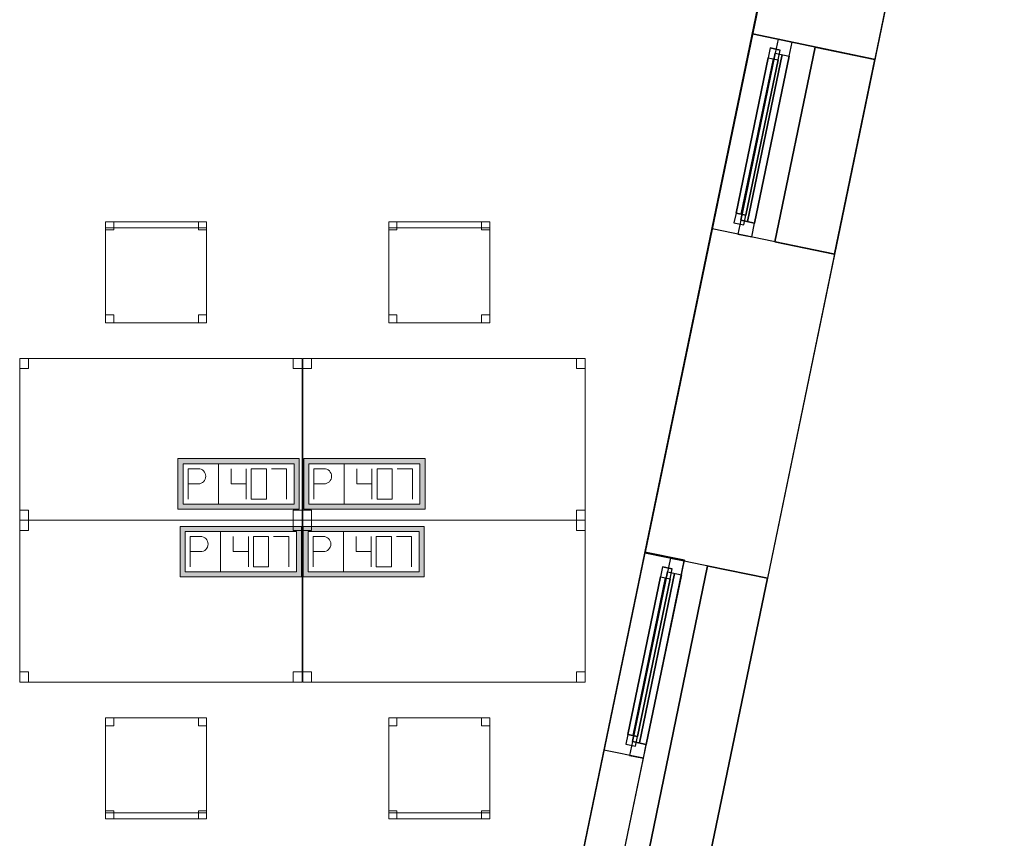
# Model space of a CAD drawing. Header units: metres. Extents: x 397.7 to 427.5, y 12.7 to 28.4.
# Tile 124 of 126: x 422.6 to 427.5, y 21.3 to 25.3. Entities that reach past the tile are written whole.
import ezdxf

# ---------------------------------------------------------------- set-up
doc = ezdxf.new("R2010")
doc.units = ezdxf.units.M
doc.layers.add('01_CARPINTERIA', color=5, linetype='Continuous', lineweight=25, true_color=0x0000ff)
doc.layers.add('01_SUELOS', color=7, linetype='Continuous', lineweight=25, true_color=0x007f00)
for name, color, linetype, lineweight in [('02_MOBILIARIO', 7, 'Continuous', 18), ('A-DETL-____-MBND', 7, 'Continuous', 18), ('A-GENM-____-OTLN', 7, 'Continuous', 18), ('A-WALL-____-MCUT', 7, 'Continuous', 25), ('A-WALL-____-OTLN', 7, 'Continuous', 25)]:
    doc.layers.add(name, color=color, linetype=linetype, lineweight=lineweight)

# ---------------------------------------------------------------- blocks, each defined once
blk = doc.blocks.new('Forma directa - LONDR55-XX_ZZ-ARQ-CAA-M3D-Londres55-151377-08_TEL_P5')
at = {"layer": '01_CARPINTERIA', "color": 161, "true_color": 0xaaaaff}
for p, q in [((0.1, 0.1), (0.05, 0.1)), ((0.05, 0.1), (0.05, 0.05)), ((0.1, 0.1), (0.05, 0.1)), ((0.05, 0.1), (0.05, 0.05)), ((0.1, 0.1), (0.8835, 0.1)), ((0.8835, 0.1), (0.1, 0.1)), ((0.1, 0.1), (0.1, 0.05)), ((0.1, 0.05), (0.1, 0.1)), ((0.1, 0.05), (0.1, 0.1)), ((0.1, 0.1), (0.1, 0.05)), ((0.9335, 0.1), (0.8835, 0.1)), ((0.8835, 0.1), (0.8835, 0.05)), ((0.9335, 0.1), (0.8835, 0.1)), ((0.8835, 0.1), (0.8835, 0.05)), ((0.8835, 0.1), (0.8835, 0.05)), ((0.8835, 0.1), (0.8835, 0.05)), ((0.9335, 0.05), (0.9335, 0.1)), ((0.9335, 0.1), (0.9335, 0.05)), ((0.07, 0.07), (0, 0.07)), ((0, 0.07), (0, 0)), ((0.07, 0.07), (0, 0.07)), ((0, 0.07), (0, 0)), ((0.05, 0.05), (0.1, 0.05)), ((0.05, 0.05), (0.1, 0.05)), ((0.07, 0), (0.07, 0.07)), ((0.07, 0.07), (0.07, 0)), ((0.07, 0.07), (0.9135, 0.07)), ((0.9135, 0.07), (0.07, 0.07)), ((0.07, 0.07), (0.07, 0)), ((0.07, 0), (0.07, 0.07)), ((0.8835, 0.075), (0.1, 0.075)), ((0.8835, 0.075), (0.1, 0.075)), ((0.1, 0.05), (0.8835, 0.05)), ((0.8835, 0.05), (0.1, 0.05)), ((0.8835, 0.05), (0.9335, 0.05)), ((0.8835, 0.05), (0.9335, 0.05)), ((0.9835, 0.07), (0.9135, 0.07)), ((0.9135, 0.07), (0.9135, 0)), ((0.9835, 0.07), (0.9135, 0.07)), ((0.9135, 0.07), (0.9135, 0)), ((0.9135, 0.07), (0.9135, 0)), ((0.9135, 0.07), (0.9135, 0)), ((0.9835, 0), (0.9835, 0.07)), ((0.9835, 0.07), (0.9835, 0)), ((0, 0), (0.07, 0)), ((0, 0), (0.07, 0)), ((0.9135, 0.035), (0.07, 0.035)), ((0.07, 0.035), (0.9135, 0.035)), ((0.07, 0), (0.9135, 0)), ((0.9135, 0), (0.07, 0)), ((0.9135, 0), (0.9835, 0)), ((0.9135, 0), (0.9835, 0))]:
    blk.add_line(p, q, dxfattribs=at)
blk = doc.blocks.new('Forma directa - Finestra P5-151378-08_TEL_P5')
at = {"xscale": 1.00000002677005, "yscale": 1.00000002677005, "zscale": 1.00000002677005}
blk.add_blockref('Forma directa - LONDR55-XX_ZZ-ARQ-CAA-M3D-Londres55-151377-08_TEL_P5', (0, 0), dxfattribs=at)
blk = doc.blocks.new('Family - Taula 140X80_P5-151430-08_TEL_P5')
at = {"layer": 'A-DETL-____-MBND', "color": 253, "true_color": 0xaaaaaa}
for p, q in [((0, 0.8001), (1.3973, 0.8001)), ((0, 0), (0, 0.8001)), ((1.3973, 0.8001), (0, 0.8001)), ((0, 0.8001), (0, 0)), ((0, 0.8001), (0.0437, 0.8001)), ((0, 0.7501), (0, 0.8001)), ((0.0437, 0.8001), (0, 0.8001)), ((0, 0.8001), (0, 0.7501)), ((0.0437, 0.8001), (0.0437, 0.7501)), ((0.0437, 0.7501), (0.0437, 0.8001)), ((1.3536, 0.8001), (1.3973, 0.8001)), ((1.3536, 0.7501), (1.3536, 0.8001)), ((1.3973, 0.8001), (1.3536, 0.8001)), ((1.3536, 0.8001), (1.3536, 0.7501)), ((1.3973, 0.8001), (1.3973, 0)), ((1.3973, 0), (1.3973, 0.8001)), ((1.3973, 0.8001), (1.3973, 0.7501)), ((1.3973, 0.7501), (1.3973, 0.8001)), ((0.0437, 0.7501), (0, 0.7501)), ((0, 0.7501), (0.0437, 0.7501)), ((1.3973, 0.7501), (1.3536, 0.7501)), ((1.3536, 0.7501), (1.3973, 0.7501)), ((0, 0.05), (0.0437, 0.05)), ((0, 0), (0, 0.05)), ((0.0437, 0.05), (0, 0.05)), ((0, 0.05), (0, 0)), ((0.0437, 0.05), (0.0437, 0)), ((0.0437, 0), (0.0437, 0.05)), ((1.3536, 0.05), (1.3973, 0.05)), ((1.3536, 0), (1.3536, 0.05)), ((1.3973, 0.05), (1.3536, 0.05)), ((1.3536, 0.05), (1.3536, 0)), ((1.3973, 0.05), (1.3973, 0)), ((1.3973, 0), (1.3973, 0.05)), ((0, 0), (1.3973, 0)), ((0.0437, 0), (0, 0)), ((0, 0), (0.0437, 0)), ((1.3973, 0), (1.3536, 0)), ((1.3536, 0), (1.3973, 0)), ((1.3973, 0), (0, 0))]:
    blk.add_line(p, q, dxfattribs=at)
blk = doc.blocks.new('Family - Façana sur-est P5-151440-08_TEL_P5')
at = {"layer": 'A-WALL-____-MCUT', "color": 253, "true_color": 0xaaaaaa}
for p, q in [((1.6373, 0.62), (0.0037, 0.62)), ((0.0037, 0.62), (0.0037, 0.4216)), ((1.6373, 0), (1.6373, 0.62)), ((2.6208, 0.62), (2.6208, 0)), ((3.1731, 0.62), (2.6208, 0.62)), ((3.1731, 0), (3.1731, 0.62)), ((4.1566, 0.62), (4.1566, 0)), ((5.6442, 0.62), (4.1566, 0.62)), ((5.7726, 0), (5.6442, 0.62)), ((0.0037, 0.4216), (0, 0.4216)), ((0, 0.4216), (0, 0)), ((0, 0), (1.6373, 0)), ((4.1566, 0), (5.7726, 0)), ((2.6208, 0), (3.1731, 0))]:
    blk.add_line(p, q, dxfattribs=at)
at = {"layer": 'A-WALL-____-OTLN', "color": 253, "true_color": 0xaaaaaa}
for p, q in [((5.6442, 0.62), (0.0037, 0.62)), ((0.0037, 0.62), (0.0037, 0.4216)), ((1.6373, 0), (1.6373, 0.62)), ((2.6208, 0.62), (1.6373, 0.62)), ((2.6208, 0), (2.6208, 0.62)), ((3.1731, 0), (3.1731, 0.62)), ((4.1566, 0.62), (3.1731, 0.62)), ((4.1566, 0), (4.1566, 0.62)), ((5.7726, 0), (5.6442, 0.62)), ((0, 0.4216), (0, 0)), ((0.0037, 0.4216), (0, 0.4216)), ((0, 0), (5.7726, 0)), ((1.6373, 0), (2.6208, 0)), ((3.1731, 0), (4.1566, 0))]:
    blk.add_line(p, q, dxfattribs=at)
at = {"layer": 'A-WALL-____-OTLN', "color": 253, "lineweight": 18, "true_color": 0xaaaaaa}
blk.add_line((0, 0), (5.7726, 0), dxfattribs=at)
blk = doc.blocks.new('Family - Vano finestra P5-151442-08_TEL_P5')
at = {"layer": 'A-GENM-____-OTLN', "color": 253, "true_color": 0xaaaaaa}
for p, q in [((426.2331, 25.2678), (426.0335, 24.3047)), ((426.0335, 24.3047), (426.2331, 25.2678)), ((426.8402, 25.142), (426.2331, 25.2678)), ((426.2331, 25.2678), (426.8402, 25.142)), ((426.6406, 24.1789), (426.8402, 25.142)), ((426.8402, 25.142), (426.6406, 24.1789)), ((426.0335, 24.3047), (426.6406, 24.1789)), ((426.0335, 24.3047), (426.6406, 24.1789))]:
    blk.add_line(p, q, dxfattribs=at)
blk = doc.blocks.new('Family - Acabats de façanes P5-151618-08_TEL_P5')
at = {"layer": '01_SUELOS', "color": 9, "true_color": 0xaad4aa}
for p, q in [((0, 0.0609), (0.199, 1.0241)), ((0.199, 1.0241), (0, 0.0609)), ((0.199, 1.0241), (0.4935, 0.9631)), ((0.4935, 0.9631), (0.199, 1.0241)), ((0.4935, 0.9631), (0.2942, 0)), ((0.2942, 0), (0.4935, 0.9631)), ((0.2942, 0), (0, 0.0609)), ((0, 0.0609), (0.2942, 0))]:
    blk.add_line(p, q, dxfattribs=at)
blk = doc.blocks.new('Family - Cadira d_Oficina_P5-151632-08_TEL_P5')
at = {"layer": 'A-DETL-____-MBND', "color": 253, "true_color": 0xaaaaaa}
for p, q in [((0, 0.47), (0, 0.5)), ((0, 0.5), (0.5, 0.5)), ((0, 0.5), (0, 0.47)), ((0.5, 0.5), (0, 0.5)), ((0, 0), (0, 0.5)), ((0, 0.5), (0.5, 0.5)), ((0.5, 0.5), (0, 0.5)), ((0, 0.5), (0, 0)), ((0, 0.46), (0, 0.5)), ((0, 0.5), (0.04, 0.5)), ((0, 0.5), (0, 0.46)), ((0.04, 0.5), (0, 0.5)), ((0.04, 0.5), (0.04, 0.46)), ((0.04, 0.46), (0.04, 0.5)), ((0.46, 0.46), (0.46, 0.5)), ((0.46, 0.5), (0.5, 0.5)), ((0.46, 0.5), (0.46, 0.46)), ((0.5, 0.5), (0.46, 0.5)), ((0.5, 0.5), (0.5, 0.47)), ((0.5, 0.47), (0.5, 0.5)), ((0.5, 0.5), (0.5, 0.46)), ((0.5, 0.46), (0.5, 0.5)), ((0.5, 0.5), (0.5, 0)), ((0.5, 0), (0.5, 0.5)), ((0.5, 0.47), (0, 0.47)), ((0, 0.47), (0.5, 0.47)), ((0.04, 0.46), (0, 0.46)), ((0, 0.46), (0.04, 0.46)), ((0.5, 0.46), (0.46, 0.46)), ((0.46, 0.46), (0.5, 0.46)), ((0, 0), (0, 0.04)), ((0, 0.04), (0.04, 0.04)), ((0, 0.04), (0, 0)), ((0.04, 0.04), (0, 0.04)), ((0.04, 0), (0, 0)), ((0, 0), (0.04, 0)), ((0.5, 0), (0, 0)), ((0.04, 0.04), (0.04, 0)), ((0.04, 0), (0.04, 0.04)), ((0.46, 0), (0.46, 0.04)), ((0.46, 0.04), (0.5, 0.04)), ((0.46, 0.04), (0.46, 0)), ((0.5, 0.04), (0.46, 0.04)), ((0.5, 0), (0.46, 0)), ((0.46, 0), (0.5, 0)), ((0.5, 0.04), (0.5, 0)), ((0.5, 0), (0.5, 0.04)), ((0, 0), (0.5, 0))]:
    blk.add_line(p, q, dxfattribs=at)
blk = doc.blocks.new('Family - Cadira d_Oficina_P5-151673-08_TEL_P5')
at = {"layer": 'A-DETL-____-MBND', "color": 253, "true_color": 0xaaaaaa}
for p, q in [((0, 0), (0, 0.5)), ((0, 0.5), (0.5, 0.5)), ((0, 0.5), (0, 0)), ((0.5, 0.5), (0, 0.5)), ((0, 0.5), (0.04, 0.5)), ((0, 0.46), (0, 0.5)), ((0.04, 0.5), (0, 0.5)), ((0, 0.5), (0, 0.46)), ((0.04, 0.5), (0.04, 0.46)), ((0.04, 0.46), (0.04, 0.5)), ((0.46, 0.5), (0.5, 0.5)), ((0.46, 0.46), (0.46, 0.5)), ((0.5, 0.5), (0.46, 0.5)), ((0.46, 0.5), (0.46, 0.46)), ((0.5, 0.5), (0.5, 0)), ((0.5, 0), (0.5, 0.5)), ((0.5, 0.5), (0.5, 0.46)), ((0.5, 0.46), (0.5, 0.5)), ((0.04, 0.46), (0, 0.46)), ((0, 0.46), (0.04, 0.46)), ((0.5, 0.46), (0.46, 0.46)), ((0.46, 0.46), (0.5, 0.46)), ((0, 0.04), (0.04, 0.04)), ((0, 0), (0, 0.04)), ((0.04, 0.04), (0, 0.04)), ((0, 0.04), (0, 0)), ((0, 0.03), (0.5, 0.03)), ((0, 0), (0, 0.03)), ((0.5, 0.03), (0, 0.03)), ((0, 0.03), (0, 0)), ((0.5, 0), (0, 0)), ((0, 0), (0.5, 0)), ((0.04, 0), (0, 0)), ((0, 0), (0.04, 0)), ((0.5, 0), (0, 0)), ((0.04, 0.04), (0.04, 0)), ((0.04, 0), (0.04, 0.04)), ((0.46, 0.04), (0.5, 0.04)), ((0.46, 0), (0.46, 0.04)), ((0.5, 0.04), (0.46, 0.04)), ((0.46, 0.04), (0.46, 0)), ((0.5, 0.04), (0.5, 0)), ((0.5, 0), (0.5, 0.04)), ((0.5, 0.03), (0.5, 0)), ((0.5, 0), (0.5, 0.03)), ((0, 0), (0.5, 0)), ((0.5, 0), (0.46, 0)), ((0.46, 0), (0.5, 0))]:
    blk.add_line(p, q, dxfattribs=at)
blk = doc.blocks.new('Family - Taula 140X80_P5-151714-08_TEL_P5')
at = {"layer": 'A-DETL-____-MBND', "color": 253, "true_color": 0xaaaaaa}
for p, q in [((0, 0.8001), (0.0437, 0.8001)), ((0, 0.7501), (0, 0.8001)), ((0.0437, 0.8001), (0, 0.8001)), ((0, 0.8001), (0, 0.7501)), ((0, 0.8001), (1.3973, 0.8001)), ((0, 0), (0, 0.8001)), ((1.3973, 0.8001), (0, 0.8001)), ((0, 0.8001), (0, 0)), ((0.0437, 0.8001), (0.0437, 0.7501)), ((0.0437, 0.7501), (0.0437, 0.8001)), ((1.3536, 0.8001), (1.3973, 0.8001)), ((1.3536, 0.7501), (1.3536, 0.8001)), ((1.3973, 0.8001), (1.3536, 0.8001)), ((1.3536, 0.8001), (1.3536, 0.7501)), ((1.3973, 0.8001), (1.3973, 0.7501)), ((1.3973, 0.7501), (1.3973, 0.8001)), ((1.3973, 0.8001), (1.3973, 0)), ((1.3973, 0), (1.3973, 0.8001)), ((0.0437, 0.7501), (0, 0.7501)), ((0, 0.7501), (0.0437, 0.7501)), ((1.3973, 0.7501), (1.3536, 0.7501)), ((1.3536, 0.7501), (1.3973, 0.7501)), ((0, 0.05), (0.0437, 0.05)), ((0, 0), (0, 0.05)), ((0.0437, 0.05), (0, 0.05)), ((0, 0.05), (0, 0)), ((0.0437, 0.05), (0.0437, 0)), ((0.0437, 0), (0.0437, 0.05)), ((1.3536, 0.05), (1.3973, 0.05)), ((1.3536, 0), (1.3536, 0.05)), ((1.3973, 0.05), (1.3536, 0.05)), ((1.3536, 0.05), (1.3536, 0)), ((1.3973, 0.05), (1.3973, 0)), ((1.3973, 0), (1.3973, 0.05)), ((0.0437, 0), (0, 0)), ((0, 0), (0.0437, 0)), ((0, 0), (1.3973, 0)), ((1.3973, 0), (1.3536, 0)), ((1.3536, 0), (1.3973, 0)), ((1.3973, 0), (0, 0))]:
    blk.add_line(p, q, dxfattribs=at)
blk = doc.blocks.new('Family - Paviment P5-151720-08_TEL_P5')
at = {"layer": '01_SUELOS', "color": 9, "true_color": 0xaad4aa}
for p, q in [((25.4182, 0), (28.518, 14.9576)), ((28.518, 14.9576), (25.4182, 0))]:
    blk.add_line(p, q, dxfattribs=at)
blk = doc.blocks.new('Family - Taula 140X80_P5-151731-08_TEL_P5')
at = {"layer": 'A-DETL-____-MBND', "color": 253, "true_color": 0xaaaaaa}
for p, q in [((0, 0.7501), (0, 0.8001)), ((0, 0.8001), (0.0437, 0.8001)), ((0.0437, 0.8001), (0, 0.8001)), ((0, 0.8001), (0, 0.7501)), ((0, 0), (0, 0.8001)), ((0, 0.8001), (1.3973, 0.8001)), ((1.3973, 0.8001), (0, 0.8001)), ((0, 0.8001), (0, 0)), ((0.0437, 0.8001), (0.0437, 0.7501)), ((0.0437, 0.7501), (0.0437, 0.8001)), ((1.3536, 0.7501), (1.3536, 0.8001)), ((1.3536, 0.8001), (1.3973, 0.8001)), ((1.3973, 0.8001), (1.3536, 0.8001)), ((1.3536, 0.8001), (1.3536, 0.7501)), ((1.3973, 0.8001), (1.3973, 0)), ((1.3973, 0), (1.3973, 0.8001)), ((1.3973, 0.8001), (1.3973, 0.7501)), ((1.3973, 0.7501), (1.3973, 0.8001)), ((0.0437, 0.7501), (0, 0.7501)), ((0, 0.7501), (0.0437, 0.7501)), ((1.3973, 0.7501), (1.3536, 0.7501)), ((1.3536, 0.7501), (1.3973, 0.7501)), ((0, 0), (0, 0.05)), ((0, 0.05), (0.0437, 0.05)), ((0.0437, 0.05), (0, 0.05)), ((0, 0.05), (0, 0)), ((0.0437, 0.05), (0.0437, 0)), ((0.0437, 0), (0.0437, 0.05)), ((1.3536, 0), (1.3536, 0.05)), ((1.3536, 0.05), (1.3973, 0.05)), ((1.3973, 0.05), (1.3536, 0.05)), ((1.3536, 0.05), (1.3536, 0)), ((1.3973, 0.05), (1.3973, 0)), ((1.3973, 0), (1.3973, 0.05)), ((1.3973, 0), (0, 0)), ((0, 0), (1.3973, 0)), ((0.0437, 0), (0, 0)), ((0, 0), (0.0437, 0)), ((1.3973, 0), (1.3536, 0)), ((1.3536, 0), (1.3973, 0))]:
    blk.add_line(p, q, dxfattribs=at)
blk = doc.blocks.new('Family - Cadira d_Oficina_P5-151760-08_TEL_P5')
at = {"layer": 'A-DETL-____-MBND', "color": 253, "true_color": 0xaaaaaa}
for p, q in [((0, 0.5), (0.04, 0.5)), ((0, 0.46), (0, 0.5)), ((0.04, 0.5), (0, 0.5)), ((0, 0.5), (0, 0.46)), ((0, 0), (0, 0.5)), ((0, 0.5), (0.5, 0.5)), ((0, 0.5), (0, 0)), ((0.5, 0.5), (0, 0.5)), ((0.04, 0.5), (0.04, 0.46)), ((0.04, 0.46), (0.04, 0.5)), ((0.46, 0.5), (0.5, 0.5)), ((0.46, 0.46), (0.46, 0.5)), ((0.5, 0.5), (0.46, 0.5)), ((0.46, 0.5), (0.46, 0.46)), ((0.5, 0.5), (0.5, 0)), ((0.5, 0), (0.5, 0.5)), ((0.5, 0.5), (0.5, 0.46)), ((0.5, 0.46), (0.5, 0.5)), ((0.04, 0.46), (0, 0.46)), ((0, 0.46), (0.04, 0.46)), ((0.5, 0.46), (0.46, 0.46)), ((0.46, 0.46), (0.5, 0.46)), ((0, 0.04), (0.04, 0.04)), ((0, 0), (0, 0.04)), ((0.04, 0.04), (0, 0.04)), ((0, 0.04), (0, 0)), ((0, 0.03), (0.5, 0.03)), ((0, 0), (0, 0.03)), ((0.5, 0.03), (0, 0.03)), ((0, 0.03), (0, 0)), ((0.04, 0), (0, 0)), ((0, 0), (0.04, 0)), ((0.5, 0), (0, 0)), ((0.5, 0), (0, 0)), ((0, 0), (0.5, 0)), ((0.04, 0.04), (0.04, 0)), ((0.04, 0), (0.04, 0.04)), ((0.46, 0.04), (0.5, 0.04)), ((0.46, 0), (0.46, 0.04)), ((0.5, 0.04), (0.46, 0.04)), ((0.46, 0.04), (0.46, 0)), ((0.5, 0.04), (0.5, 0)), ((0.5, 0), (0.5, 0.04)), ((0.5, 0.03), (0.5, 0)), ((0.5, 0), (0.5, 0.03)), ((0, 0), (0.5, 0)), ((0.5, 0), (0.46, 0)), ((0.46, 0), (0.5, 0))]:
    blk.add_line(p, q, dxfattribs=at)
blk = doc.blocks.new('Family - Cadira d_Oficina_P5-151802-08_TEL_P5')
at = {"layer": 'A-DETL-____-MBND', "color": 253, "true_color": 0xaaaaaa}
for p, q in [((0, 0), (0, 0.5)), ((0, 0.5), (0.5, 0.5)), ((0.5, 0.5), (0, 0.5)), ((0, 0.5), (0, 0)), ((0, 0.46), (0, 0.5)), ((0, 0.5), (0.04, 0.5)), ((0, 0.5), (0, 0.46)), ((0.04, 0.5), (0, 0.5)), ((0, 0.47), (0, 0.5)), ((0, 0.5), (0.5, 0.5)), ((0, 0.5), (0, 0.47)), ((0.5, 0.5), (0, 0.5)), ((0.04, 0.5), (0.04, 0.46)), ((0.04, 0.46), (0.04, 0.5)), ((0.46, 0.46), (0.46, 0.5)), ((0.46, 0.5), (0.5, 0.5)), ((0.46, 0.5), (0.46, 0.46)), ((0.5, 0.5), (0.46, 0.5)), ((0.5, 0.5), (0.5, 0)), ((0.5, 0), (0.5, 0.5)), ((0.5, 0.5), (0.5, 0.47)), ((0.5, 0.47), (0.5, 0.5)), ((0.5, 0.5), (0.5, 0.46)), ((0.5, 0.46), (0.5, 0.5)), ((0.5, 0.47), (0, 0.47)), ((0, 0.47), (0.5, 0.47)), ((0.04, 0.46), (0, 0.46)), ((0, 0.46), (0.04, 0.46)), ((0.5, 0.46), (0.46, 0.46)), ((0.46, 0.46), (0.5, 0.46)), ((0, 0), (0, 0.04)), ((0, 0.04), (0.04, 0.04)), ((0, 0.04), (0, 0)), ((0.04, 0.04), (0, 0.04)), ((0.5, 0), (0, 0)), ((0.04, 0), (0, 0)), ((0, 0), (0.04, 0)), ((0.04, 0.04), (0.04, 0)), ((0.04, 0), (0.04, 0.04)), ((0.46, 0), (0.46, 0.04)), ((0.46, 0.04), (0.5, 0.04)), ((0.46, 0.04), (0.46, 0)), ((0.5, 0.04), (0.46, 0.04)), ((0.5, 0), (0.46, 0)), ((0.46, 0), (0.5, 0)), ((0.5, 0.04), (0.5, 0)), ((0.5, 0), (0.5, 0.04)), ((0, 0), (0.5, 0))]:
    blk.add_line(p, q, dxfattribs=at)
blk = doc.blocks.new('Family - Taula 140X80_P5-151844-08_TEL_P5')
at = {"layer": 'A-DETL-____-MBND', "color": 253, "true_color": 0xaaaaaa}
for p, q in [((0, 0), (0, 0.8001)), ((0, 0.8001), (1.3973, 0.8001)), ((1.3973, 0.8001), (0, 0.8001)), ((0, 0.8001), (0, 0)), ((0, 0.7501), (0, 0.8001)), ((0, 0.8001), (0.0437, 0.8001)), ((0.0437, 0.8001), (0, 0.8001)), ((0, 0.8001), (0, 0.7501)), ((0.0437, 0.8001), (0.0437, 0.7501)), ((0.0437, 0.7501), (0.0437, 0.8001)), ((1.3536, 0.7501), (1.3536, 0.8001)), ((1.3536, 0.8001), (1.3973, 0.8001)), ((1.3973, 0.8001), (1.3536, 0.8001)), ((1.3536, 0.8001), (1.3536, 0.7501)), ((1.3973, 0.8001), (1.3973, 0.7501)), ((1.3973, 0.7501), (1.3973, 0.8001)), ((1.3973, 0.8001), (1.3973, 0)), ((1.3973, 0), (1.3973, 0.8001)), ((0.0437, 0.7501), (0, 0.7501)), ((0, 0.7501), (0.0437, 0.7501)), ((1.3973, 0.7501), (1.3536, 0.7501)), ((1.3536, 0.7501), (1.3973, 0.7501)), ((0, 0), (0, 0.05)), ((0, 0.05), (0.0437, 0.05)), ((0.0437, 0.05), (0, 0.05)), ((0, 0.05), (0, 0)), ((0.0437, 0.05), (0.0437, 0)), ((0.0437, 0), (0.0437, 0.05)), ((1.3536, 0), (1.3536, 0.05)), ((1.3536, 0.05), (1.3973, 0.05)), ((1.3973, 0.05), (1.3536, 0.05)), ((1.3536, 0.05), (1.3536, 0)), ((1.3973, 0.05), (1.3973, 0)), ((1.3973, 0), (1.3973, 0.05)), ((1.3973, 0), (0, 0)), ((0, 0), (1.3973, 0)), ((0.0437, 0), (0, 0)), ((0, 0), (0.0437, 0)), ((1.3973, 0), (1.3536, 0)), ((1.3536, 0), (1.3973, 0))]:
    blk.add_line(p, q, dxfattribs=at)
blk = doc.blocks.new('Forma directa - LONDR55-XX_ZZ-ARQ-CAA-M3D-Londres55-151850-08_TEL_P5')
at = {"layer": '01_CARPINTERIA', "color": 161, "true_color": 0xaaaaff}
for p, q in [((0.1, 0.1), (0.05, 0.1)), ((0.05, 0.1), (0.05, 0.05)), ((0.1, 0.1), (0.05, 0.1)), ((0.05, 0.1), (0.05, 0.05)), ((0.1, 0.1), (0.8963, 0.1)), ((0.8963, 0.1), (0.1, 0.1)), ((0.1, 0.1), (0.1, 0.05)), ((0.1, 0.05), (0.1, 0.1)), ((0.1, 0.05), (0.1, 0.1)), ((0.1, 0.1), (0.1, 0.05)), ((0.9463, 0.1), (0.8963, 0.1)), ((0.8963, 0.1), (0.8963, 0.05)), ((0.9463, 0.1), (0.8963, 0.1)), ((0.8963, 0.1), (0.8963, 0.05)), ((0.8963, 0.1), (0.8963, 0.05)), ((0.8963, 0.1), (0.8963, 0.05)), ((0.9463, 0.05), (0.9463, 0.1)), ((0.9463, 0.1), (0.9463, 0.05)), ((0.07, 0.07), (0, 0.07)), ((0, 0.07), (0, 0)), ((0.07, 0.07), (0, 0.07)), ((0, 0.07), (0, 0)), ((0.05, 0.05), (0.1, 0.05)), ((0.05, 0.05), (0.1, 0.05)), ((0.07, 0.07), (0.9263, 0.07)), ((0.9263, 0.07), (0.07, 0.07)), ((0.07, 0.07), (0.07, 0)), ((0.07, 0), (0.07, 0.07)), ((0.07, 0), (0.07, 0.07)), ((0.07, 0.07), (0.07, 0)), ((0.8963, 0.075), (0.1, 0.075)), ((0.8963, 0.075), (0.1, 0.075)), ((0.1, 0.05), (0.8963, 0.05)), ((0.8963, 0.05), (0.1, 0.05)), ((0.8963, 0.05), (0.9463, 0.05)), ((0.8963, 0.05), (0.9463, 0.05)), ((0.9963, 0.07), (0.9263, 0.07)), ((0.9263, 0.07), (0.9263, 0)), ((0.9963, 0.07), (0.9263, 0.07)), ((0.9263, 0.07), (0.9263, 0)), ((0.9263, 0.07), (0.9263, 0)), ((0.9263, 0.07), (0.9263, 0)), ((0.9963, 0), (0.9963, 0.07)), ((0.9963, 0.07), (0.9963, 0)), ((0, 0), (0.07, 0)), ((0.9263, 0.035), (0.07, 0.035)), ((0.07, 0.035), (0.9263, 0.035)), ((0.07, 0), (0.9263, 0)), ((0.9263, 0), (0.07, 0)), ((0.9263, 0), (0.9963, 0)), ((0, 0), (0.07, 0)), ((0.9263, 0), (0.9963, 0))]:
    blk.add_line(p, q, dxfattribs=at)
blk = doc.blocks.new('Forma directa - Finestra P5-151851-08_TEL_P5')
blk.add_blockref('Forma directa - LONDR55-XX_ZZ-ARQ-CAA-M3D-Londres55-151850-08_TEL_P5', (0, 0))
blk = doc.blocks.new('Family - Acabats de façanes P5-151855-08_TEL_P5')
at = {"layer": '01_SUELOS', "color": 9, "true_color": 0xaad4aa}
for p, q in [((0.8252, 4.0558), (0, 0.0609)), ((0, 0.0609), (0.8252, 4.0558)), ((0.8299, 4.0549), (0.8252, 4.0558)), ((0.8252, 4.0558), (0.8299, 4.0549)), ((1.1211, 3.9945), (0.8299, 4.0549)), ((0.8299, 4.0549), (1.1211, 3.9945)), ((0.2942, 0), (1.1211, 3.9945)), ((1.1211, 3.9945), (0.2942, 0)), ((0, 0.0609), (0.2942, 0)), ((0.2942, 0), (0, 0.0609))]:
    blk.add_line(p, q, dxfattribs=at)
blk = doc.blocks.new('Family - Façana sur-est P5-151909-08_TEL_P5')
at = {"layer": 'A-WALL-____-MCUT', "color": 253, "true_color": 0xaaaaaa}
for p, q in [((0.0037, 0.2), (0, 0.2)), ((0, 0.2), (0, 0)), ((0.0037, 0), (0.0037, 0.2)), ((1, 0.2), (1, 0)), ((1.5437, 0.2), (1, 0.2)), ((1.5437, 0), (1.5437, 0.2)), ((2.5437, 0.2), (2.5437, 0)), ((3.083, 0.2), (2.5437, 0.2)), ((3.083, 0), (3.083, 0.2)), ((0, 0), (0.0037, 0)), ((1, 0), (1.5437, 0)), ((2.5437, 0), (3.083, 0))]:
    blk.add_line(p, q, dxfattribs=at)
at = {"layer": 'A-WALL-____-OTLN', "color": 253, "true_color": 0xaaaaaa}
for p, q in [((4.083, 0.2), (0, 0.2)), ((0, 0.2), (0, 0)), ((1, 0.2), (0.0037, 0.2)), ((0.0037, 0.2), (0.0037, 0)), ((1, 0.2), (1, 0)), ((2.5437, 0.2), (1.5437, 0.2)), ((1.5437, 0.2), (1.5437, 0)), ((2.5437, 0.2), (2.5437, 0)), ((4.083, 0.2), (3.083, 0.2)), ((3.083, 0.2), (3.083, 0)), ((4.083, 0), (4.083, 0.2)), ((4.083, 0), (4.083, 0.2)), ((0, 0), (4.083, 0)), ((0.0037, 0), (1, 0)), ((1.5437, 0), (2.5437, 0)), ((3.083, 0), (4.083, 0))]:
    blk.add_line(p, q, dxfattribs=at)
at = {"layer": 'A-WALL-____-OTLN', "color": 253, "lineweight": 18, "true_color": 0xaaaaaa}
blk.add_line((0, 0), (4.083, 0), dxfattribs=at)
blk = doc.blocks.new('Family - Vano finestra P5-151915-08_TEL_P5')
at = {"layer": 'A-GENM-____-OTLN', "color": 253, "true_color": 0xaaaaaa}
for p, q in [((425.6998, 22.7018), (425.4978, 21.7262)), ((425.4978, 21.7262), (425.6998, 22.7018)), ((425.6937, 21.6856), (425.8957, 22.6613)), ((425.8957, 22.6613), (425.6937, 21.6856)), ((425.8957, 22.6613), (425.6998, 22.7018)), ((425.6998, 22.7018), (425.8957, 22.6613)), ((425.4978, 21.7262), (425.6937, 21.6856)), ((425.4978, 21.7262), (425.6937, 21.6856))]:
    blk.add_line(p, q, dxfattribs=at)
blk = doc.blocks.new('LONDR55-XX_ZZ-ARQ-CAA-M3D-Londres55_ifc-1-08_TEL_P5')
at = {"layer": '01_CARPINTERIA', "color": 253, "lineweight": 18, "true_color": 0xaaaaaa}
for name, p, rotation in [('Forma directa - Finestra P5-151378-08_TEL_P5', (426.2294, 24.2641), 78.29510364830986), ('Forma directa - Finestra P5-151851-08_TEL_P5', (425.6937, 21.6856), 78.30350734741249)]:
    blk.add_blockref(name, p, dxfattribs=dict(at, rotation=rotation))
at = {"layer": '01_SUELOS', "color": 253, "lineweight": 18, "true_color": 0xaaaaaa}
for name, p in [('Family - Paviment P5-151720-08_TEL_P5', (398.2952, 13.1106)), ('Family - Acabats de façanes P5-151618-08_TEL_P5', (426.3447, 24.1793)), ('Family - Acabats de façanes P5-151855-08_TEL_P5', (425.1858, 18.5815))]:
    blk.add_blockref(name, p, dxfattribs=at)
at = {"layer": '02_MOBILIARIO', "color": 253, "lineweight": 18, "true_color": 0xaaaaaa}
for name, p in [('Family - Cadira d_Oficina_P5-151632-08_TEL_P5', (423.0319, 23.8391)), ('Family - Cadira d_Oficina_P5-151802-08_TEL_P5', (424.433, 23.8391)), ('Family - Taula 140X80_P5-151430-08_TEL_P5', (422.6068, 22.8624)), ('Family - Taula 140X80_P5-151714-08_TEL_P5', (424.008, 22.8624)), ('Family - Taula 140X80_P5-151731-08_TEL_P5', (422.6068, 22.0623)), ('Family - Taula 140X80_P5-151844-08_TEL_P5', (424.008, 22.0623)), ('Family - Cadira d_Oficina_P5-151760-08_TEL_P5', (423.0319, 21.3856)), ('Family - Cadira d_Oficina_P5-151673-08_TEL_P5', (424.433, 21.3856))]:
    blk.add_blockref(name, p, dxfattribs=at)
at = {"layer": 'A-GENM-____-OTLN', "color": 253, "lineweight": 18, "true_color": 0xaaaaaa}
for name in ['Family - Vano finestra P5-151442-08_TEL_P5', 'Family - Vano finestra P5-151915-08_TEL_P5']:
    blk.add_blockref(name, (0, 0), dxfattribs=at)
at = {"layer": 'A-WALL-____-OTLN', "color": 253, "lineweight": 18, "true_color": 0xaaaaaa}
for name, p, rotation in [('Family - Façana sur-est P5-151440-08_TEL_P5', (426.3085, 22.5757), 78.29510364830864), ('Family - Façana sur-est P5-151909-08_TEL_P5', (425.7006, 22.7054), 258.3035073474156)]:
    blk.add_blockref(name, p, dxfattribs=dict(at, rotation=rotation))
blk = doc.blocks.new('ZYR_05_02_05 PT 4COL Terra - 07 PT Terra _4SC-2SAI-2VD_-903859-08_TEL_P5')
at = {"layer": 'A-DETL-____-MBND', "true_color": 0x3c0aff}
h = blk.add_hatch(color=180, dxfattribs=at)
h.paths.add_polyline_path([(-0.4898, -0.125), (0.1102, -0.125), (0.1102, 0.125), (-0.4898, 0.125)])
h.paths.add_polyline_path([(-0.4648, -0.1), (-0.4648, 0.1), (0.0852, 0.1), (0.0852, -0.1)])
at = {"layer": 'A-DETL-____-MBND', "color": 180, "true_color": 0x3c0aff}
for p, q in [((0.1102, 0.125), (-0.4898, 0.125)), ((-0.4898, 0.125), (-0.4898, -0.125)), ((-0.4898, 0.125), (0.1102, 0.125)), ((-0.4898, 0.125), (-0.4898, -0.125)), ((-0.4648, -0.1), (-0.4648, 0.1)), ((-0.4648, 0.1), (0.0852, 0.1)), ((-0.4648, 0.1), (0.0852, 0.1)), ((-0.4648, -0.1), (-0.4648, 0.1)), ((-0.2898, 0.1), (-0.2898, -0.1)), ((0.0852, 0.1), (0.0852, -0.1)), ((0.0852, 0.1), (0.0852, -0.1)), ((0.1102, -0.125), (0.1102, 0.125)), ((0.1102, 0.125), (0.1102, -0.125)), ((-0.4398, 0.075), (-0.3898, 0.0754)), ((-0.4398, 0.075), (-0.4398, -0.075)), ((-0.2273, 0.075), (-0.2273, 0)), ((-0.1523, 0.075), (-0.1523, -0.075)), ((-0.0523, 0.075), (-0.1273, 0.075)), ((-0.1273, 0.075), (-0.1273, -0.075)), ((-0.0523, -0.075), (-0.0523, 0.075)), ((-0.0273, 0.075), (0.0477, 0.075)), ((0.0477, 0.075), (0.0477, -0.075)), ((-0.4398, 0), (-0.3898, 0)), ((-0.2273, 0), (-0.1523, 0)), ((-0.1273, -0.075), (-0.0523, -0.075)), ((-0.4898, -0.125), (0.1102, -0.125)), ((0.1102, -0.125), (-0.4898, -0.125)), ((0.0852, -0.1), (-0.4648, -0.1)), ((0.0852, -0.1), (-0.4648, -0.1))]:
    blk.add_line(p, q, dxfattribs=at)
blk.add_arc((-0.3898, 0.0377), 0.0377, 270, 90, dxfattribs=at)
blk = doc.blocks.new('ZYR_05_02_05 PT 4COL Terra - 07 PT Terra _4SC-2SAI-2VD_-903860-08_TEL_P5')
at = {"layer": 'A-DETL-____-MBND', "true_color": 0x3c0aff}
h = blk.add_hatch(color=180, dxfattribs=at)
h.paths.add_polyline_path([(-0.5009, -0.125), (0.0991, -0.125), (0.0991, 0.125), (-0.5009, 0.125), (-0.5009, 0.0811)])
h.paths.add_polyline_path([(-0.4759, -0.1), (-0.4759, 0.1), (0.0741, 0.1), (0.0741, -0.1)])
at = {"layer": 'A-DETL-____-MBND', "color": 180, "true_color": 0x3c0aff}
for p, q in [((0.0991, 0.125), (-0.5009, 0.125)), ((-0.5009, 0.125), (-0.5009, -0.125)), ((-0.5009, 0.125), (0.0991, 0.125)), ((-0.5009, 0.125), (-0.5009, -0.125)), ((-0.4759, -0.1), (-0.4759, 0.1)), ((-0.4759, 0.1), (0.0741, 0.1)), ((-0.4759, 0.1), (0.0741, 0.1)), ((-0.4759, -0.1), (-0.4759, 0.1)), ((-0.3009, 0.1), (-0.3009, -0.1)), ((0.0741, 0.1), (0.0741, -0.1)), ((0.0741, 0.1), (0.0741, -0.1)), ((0.0991, -0.125), (0.0991, 0.125)), ((0.0991, 0.125), (0.0991, -0.125)), ((-0.4509, 0.075), (-0.4009, 0.0754)), ((-0.4509, 0.075), (-0.4509, -0.075)), ((-0.2384, 0.075), (-0.2384, 0)), ((-0.1634, 0.075), (-0.1634, -0.075)), ((-0.0634, 0.075), (-0.1384, 0.075)), ((-0.1384, 0.075), (-0.1384, -0.075)), ((-0.0634, -0.075), (-0.0634, 0.075)), ((-0.0384, 0.075), (0.0366, 0.075)), ((0.0366, 0.075), (0.0366, -0.075)), ((-0.4509, 0), (-0.4009, 0)), ((-0.2384, 0), (-0.1634, 0)), ((-0.1384, -0.075), (-0.0634, -0.075)), ((-0.5009, -0.125), (0.0991, -0.125)), ((0.0991, -0.125), (-0.5009, -0.125)), ((0.0741, -0.1), (-0.4759, -0.1)), ((0.0741, -0.1), (-0.4759, -0.1))]:
    blk.add_line(p, q, dxfattribs=at)
blk.add_arc((-0.4009, 0.0377), 0.0377, 270, 90, dxfattribs=at)
blk = doc.blocks.new('ZYR_05_02_05 PT 4COL Terra - 07 PT Terra _4SC-2SAI-2VD_-903861-08_TEL_P5')
at = {"layer": 'A-DETL-____-MBND', "true_color": 0x3c0aff}
h = blk.add_hatch(color=180, dxfattribs=at)
h.paths.add_polyline_path([(-0.102, -0.125), (0.498, -0.125), (0.498, 0.125), (-0.102, 0.125)])
h.paths.add_polyline_path([(-0.077, -0.1), (-0.077, 0.1), (0.473, 0.1), (0.473, -0.1)])
at = {"layer": 'A-DETL-____-MBND', "color": 180, "true_color": 0x3c0aff}
for p, q in [((0.498, 0.125), (-0.102, 0.125)), ((-0.102, 0.125), (-0.102, -0.125)), ((-0.102, 0.125), (0.498, 0.125)), ((-0.102, 0.125), (-0.102, -0.125)), ((-0.077, -0.1), (-0.077, 0.1)), ((-0.077, 0.1), (0.473, 0.1)), ((-0.077, 0.1), (0.473, 0.1)), ((-0.077, -0.1), (-0.077, 0.1)), ((0.098, 0.1), (0.098, -0.1)), ((0.473, 0.1), (0.473, -0.1)), ((0.473, 0.1), (0.473, -0.1)), ((0.498, -0.125), (0.498, 0.125)), ((0.498, 0.125), (0.498, -0.125)), ((-0.052, 0.075), (-0.002, 0.0754)), ((-0.052, 0.075), (-0.052, -0.075)), ((0.1605, 0.075), (0.1605, 0)), ((0.2355, 0.075), (0.2355, -0.075)), ((0.3355, 0.075), (0.2605, 0.075)), ((0.2605, 0.075), (0.2605, -0.075)), ((0.3355, -0.075), (0.3355, 0.075)), ((0.3605, 0.075), (0.4355, 0.075)), ((0.4355, 0.075), (0.4355, -0.075)), ((-0.052, 0), (-0.002, 0)), ((0.1605, 0), (0.2355, 0)), ((0.2605, -0.075), (0.3355, -0.075)), ((-0.102, -0.125), (0.498, -0.125)), ((0.498, -0.125), (-0.102, -0.125)), ((0.473, -0.1), (-0.077, -0.1)), ((0.473, -0.1), (-0.077, -0.1))]:
    blk.add_line(p, q, dxfattribs=at)
blk.add_arc((-0.002, 0.0377), 0.0377, 270, 90, dxfattribs=at)
blk = doc.blocks.new('ZYR_05_02_05 PT 4COL Terra - 07 PT Terra _4SC-2SAI-2VD_-903862-08_TEL_P5')
at = {"layer": 'A-DETL-____-MBND', "true_color": 0x3c0aff}
h = blk.add_hatch(color=180, dxfattribs=at)
h.paths.add_polyline_path([(-0.0982, -0.125), (0.5018, -0.125), (0.5018, 0.125), (-0.0982, 0.125), (-0.0982, 0.0811)])
h.paths.add_polyline_path([(-0.0732, -0.1), (-0.0732, 0.1), (0.4768, 0.1), (0.4768, -0.1)])
at = {"layer": 'A-DETL-____-MBND', "color": 180, "true_color": 0x3c0aff}
for p, q in [((0.5018, 0.125), (-0.0982, 0.125)), ((-0.0982, 0.125), (-0.0982, -0.125)), ((-0.0982, 0.125), (0.5018, 0.125)), ((-0.0982, 0.125), (-0.0982, -0.125)), ((-0.0732, -0.1), (-0.0732, 0.1)), ((-0.0732, 0.1), (0.4768, 0.1)), ((-0.0732, 0.1), (0.4768, 0.1)), ((-0.0732, -0.1), (-0.0732, 0.1)), ((0.1018, 0.1), (0.1018, -0.1)), ((0.4768, 0.1), (0.4768, -0.1)), ((0.4768, 0.1), (0.4768, -0.1)), ((0.5018, -0.125), (0.5018, 0.125)), ((0.5018, 0.125), (0.5018, -0.125)), ((-0.0482, 0.075), (0.0018, 0.0754)), ((-0.0482, 0.075), (-0.0482, -0.075)), ((0.1643, 0.075), (0.1643, 0)), ((0.2393, 0.075), (0.2393, -0.075)), ((0.3393, 0.075), (0.2643, 0.075)), ((0.2643, 0.075), (0.2643, -0.075)), ((0.3393, -0.075), (0.3393, 0.075)), ((0.3643, 0.075), (0.4393, 0.075)), ((0.4393, 0.075), (0.4393, -0.075)), ((-0.0482, 0), (0.0018, 0)), ((0.1643, 0), (0.2393, 0)), ((0.2643, -0.075), (0.3393, -0.075)), ((-0.0982, -0.125), (0.5018, -0.125)), ((0.5018, -0.125), (-0.0982, -0.125)), ((0.4768, -0.1), (-0.0732, -0.1)), ((0.4768, -0.1), (-0.0732, -0.1))]:
    blk.add_line(p, q, dxfattribs=at)
blk.add_arc((0.0018, 0.0377), 0.0377, 270, 90, dxfattribs=at)

msp = doc.modelspace()

# ---------------------------------------------------------------- block references
at = {"lineweight": 5}
msp.add_blockref('LONDR55-XX_ZZ-ARQ-CAA-M3D-Londres55_ifc-1-08_TEL_P5', (0, 0), dxfattribs=at)
at = {"layer": 'A-DETL-____-MBND', "color": 180, "true_color": 0x3c0aff}
for name, p in [('ZYR_05_02_05 PT 4COL Terra - 07 PT Terra _4SC-2SAI-2VD_-903860-08_TEL_P5', (423.891, 23.0424)), ('ZYR_05_02_05 PT 4COL Terra - 07 PT Terra _4SC-2SAI-2VD_-903862-08_TEL_P5', (424.111, 23.0424)), ('ZYR_05_02_05 PT 4COL Terra - 07 PT Terra _4SC-2SAI-2VD_-903859-08_TEL_P5', (423.891, 22.7074)), ('ZYR_05_02_05 PT 4COL Terra - 07 PT Terra _4SC-2SAI-2VD_-903861-08_TEL_P5', (424.111, 22.7074))]:
    msp.add_blockref(name, p, dxfattribs=at)

doc.saveas('drawing.dxf')
